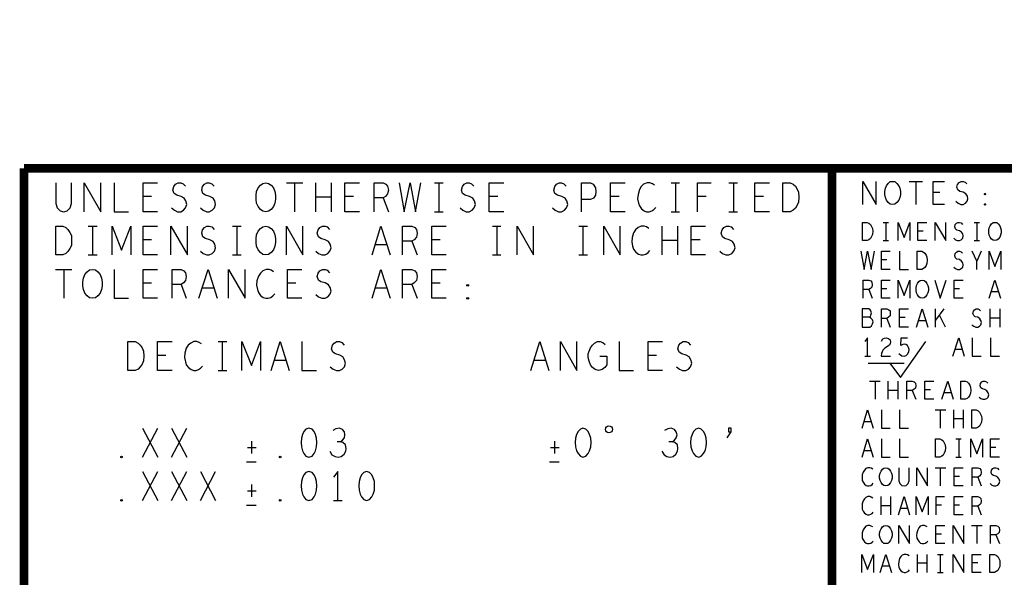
# Model space of a CAD drawing. Extents: x -3.2 to 30.8, y -10.2 to 11.8.
# Tile 10 of 33: x 11.1 to 14.5, y -8.1 to -6.2. Entities that reach past the tile are written whole.
import ezdxf

# ---------------------------------------------------------------- set-up
doc = ezdxf.new("R2010")
doc.units = 0
doc.layers.add('parallella-I_revD_fab_dwg_art', color=2, linetype='CONTINUOUS')

msp = doc.modelspace()

# ---------------------------------------------------------------- linework, layer by layer
at = {"layer": 'parallella-I_revD_fab_dwg_art'}
for p, q in [((12.012, -6.718), (12.069, -6.718)), ((12.04, -6.718), (12.04, -6.818)), ((12.114, -6.818), (12.114, -6.718)), ((12.167, -6.718), (12.167, -6.818)), ((12.526, -6.718), (12.556, -6.718)), ((12.54, -6.718), (12.54, -6.818)), ((13.345, -6.718), (13.375, -6.718)), ((13.361, -6.718), (13.361, -6.818)), ((13.545, -6.718), (13.575, -6.718)), ((13.561, -6.718), (13.561, -6.818)), ((14.17, -6.713), (14.216, -6.713)), ((14.193, -6.713), (14.193, -6.793)), ((14.277, -6.752), (14.253, -6.752)), ((11.545, -6.766), (11.516, -6.766)), ((12.167, -6.768), (12.114, -6.768)), ((12.245, -6.766), (12.215, -6.766)), ((12.347, -6.77), (12.366, -6.818)), ((12.745, -6.766), (12.715, -6.766)), ((13.165, -6.766), (13.135, -6.766)), ((13.467, -6.766), (13.437, -6.766)), ((13.665, -6.766), (13.635, -6.766)), ((12.526, -6.818), (12.556, -6.818)), ((13.345, -6.818), (13.375, -6.818)), ((13.545, -6.818), (13.575, -6.818)), ((14.08, -6.855), (14.099, -6.855)), ((14.09, -6.855), (14.09, -6.918)), ((14.395, -6.855), (14.414, -6.855)), ((14.405, -6.855), (14.405, -6.918)), ((11.325, -6.868), (11.356, -6.868)), ((11.34, -6.868), (11.34, -6.968)), ((11.825, -6.868), (11.856, -6.868)), ((11.84, -6.868), (11.84, -6.968)), ((12.726, -6.868), (12.755, -6.868)), ((12.741, -6.868), (12.741, -6.968)), ((13.026, -6.868), (13.056, -6.868)), ((13.04, -6.868), (13.04, -6.968)), ((13.314, -6.968), (13.314, -6.868)), ((13.367, -6.868), (13.367, -6.968)), ((14.219, -6.885), (14.2, -6.885)), ((11.545, -6.916), (11.516, -6.916)), ((12.447, -6.92), (12.465, -6.968)), ((12.545, -6.916), (12.516, -6.916)), ((13.367, -6.918), (13.314, -6.918)), ((13.446, -6.916), (13.415, -6.916)), ((14.08, -6.918), (14.099, -6.918)), ((14.395, -6.918), (14.414, -6.918)), ((12.361, -6.933), (12.321, -6.933)), ((14.42, -6.955), (14.405, -6.99)), ((11.325, -6.968), (11.356, -6.968)), ((11.825, -6.968), (11.856, -6.968)), ((12.726, -6.968), (12.755, -6.968)), ((13.026, -6.968), (13.056, -6.968)), ((14.093, -6.985), (14.074, -6.985)), ((11.212, -7.018), (11.269, -7.018)), ((11.241, -7.018), (11.241, -7.118)), ((11.545, -7.066), (11.516, -7.066)), ((11.647, -7.07), (11.665, -7.118)), ((11.76, -7.083), (11.72, -7.083)), ((12.045, -7.066), (12.016, -7.066)), ((12.361, -7.083), (12.321, -7.083)), ((12.447, -7.07), (12.465, -7.118)), ((12.545, -7.066), (12.516, -7.066)), ((14.03, -7.088), (14.042, -7.118)), ((14.093, -7.085), (14.074, -7.085)), ((14.345, -7.085), (14.326, -7.085)), ((14.48, -7.096), (14.455, -7.096)), ((14.261, -7.218), (14.261, -7.155)), ((14.291, -7.155), (14.261, -7.194)), ((14.451, -7.218), (14.451, -7.155)), ((14.484, -7.155), (14.484, -7.218)), ((14.093, -7.188), (14.105, -7.218)), ((14.156, -7.185), (14.137, -7.185)), ((14.228, -7.196), (14.203, -7.196)), ((14.296, -7.218), (14.275, -7.176)), ((14.484, -7.187), (14.451, -7.187)), ((11.776, -7.268), (11.806, -7.268)), ((11.79, -7.268), (11.79, -7.368)), ((14.354, -7.296), (14.329, -7.296)), ((11.595, -7.316), (11.566, -7.316)), ((12.01, -7.333), (11.97, -7.333)), ((12.91, -7.333), (12.87, -7.333)), ((13.295, -7.316), (13.266, -7.316)), ((14.017, -7.318), (14.036, -7.318)), ((11.776, -7.368), (11.806, -7.368)), ((14.028, -7.343), (14.153, -7.343)), ((14.033, -7.405), (14.07, -7.405)), ((14.052, -7.405), (14.052, -7.468)), ((14.098, -7.468), (14.098, -7.405)), ((14.131, -7.437), (14.098, -7.437)), ((14.131, -7.405), (14.131, -7.468)), ((14.181, -7.438), (14.193, -7.468)), ((14.244, -7.435), (14.225, -7.435)), ((14.316, -7.446), (14.291, -7.446)), ((14.26, -7.505), (14.297, -7.505)), ((14.278, -7.505), (14.278, -7.568)), ((14.325, -7.568), (14.325, -7.505)), ((14.358, -7.505), (14.358, -7.568)), ((14.358, -7.536), (14.325, -7.536)), ((11.514, -7.668), (11.567, -7.568)), ((11.514, -7.568), (11.567, -7.668)), ((11.614, -7.668), (11.667, -7.568)), ((11.614, -7.568), (11.667, -7.668)), ((14.039, -7.546), (14.014, -7.546)), ((14.332, -7.605), (14.351, -7.605)), ((14.342, -7.605), (14.342, -7.668)), ((11.877, -7.635), (11.907, -7.635)), ((11.891, -7.613), (11.891, -7.656)), ((12.927, -7.635), (12.957, -7.635)), ((12.941, -7.613), (12.941, -7.656)), ((14.471, -7.635), (14.452, -7.635)), ((14.039, -7.646), (14.014, -7.646)), ((14.332, -7.668), (14.351, -7.668)), ((11.874, -7.685), (11.907, -7.685)), ((12.924, -7.685), (12.957, -7.685)), ((14.26, -7.705), (14.297, -7.705)), ((14.278, -7.705), (14.278, -7.768)), ((11.514, -7.818), (11.567, -7.718)), ((11.514, -7.718), (11.567, -7.818)), ((11.614, -7.818), (11.667, -7.718)), ((11.614, -7.718), (11.667, -7.818)), ((11.714, -7.818), (11.767, -7.718)), ((11.714, -7.718), (11.767, -7.818)), ((14.345, -7.735), (14.326, -7.735)), ((14.408, -7.738), (14.42, -7.768)), ((11.891, -7.763), (11.891, -7.806)), ((11.877, -7.785), (11.907, -7.785)), ((14.073, -7.868), (14.073, -7.805)), ((14.106, -7.805), (14.106, -7.868)), ((11.874, -7.835), (11.907, -7.835)), ((12.175, -7.818), (12.205, -7.818)), ((14.106, -7.837), (14.073, -7.837)), ((14.165, -7.846), (14.14, -7.846)), ((14.282, -7.835), (14.264, -7.835)), ((14.345, -7.835), (14.326, -7.835)), ((14.408, -7.838), (14.42, -7.868)), ((14.386, -7.905), (14.423, -7.905)), ((14.405, -7.905), (14.405, -7.968)), ((14.282, -7.935), (14.263, -7.935)), ((14.471, -7.938), (14.483, -7.968)), ((14.199, -8.068), (14.199, -8.005)), ((14.232, -8.005), (14.232, -8.068)), ((14.269, -8.005), (14.288, -8.005)), ((14.278, -8.005), (14.278, -8.068)), ((14.102, -8.046), (14.077, -8.046)), ((14.232, -8.036), (14.199, -8.036)), ((14.408, -8.035), (14.389, -8.035)), ((14.269, -8.068), (14.288, -8.068))]:
    msp.add_line(p, q, dxfattribs=at)
at = {"layer": 'parallella-I_revD_fab_dwg_art', "const_width": 0.03}
for points in [[(30.203, -6.168), (22.303, -6.168), (22.303, -6.668), (11.103, -6.668)], [(11.103, -6.668), (11.103, -9.568)], [(13.903, -6.668), (13.903, -9.568)]]:
    msp.add_lwpolyline(points, dxfattribs=at)
at = {"layer": 'parallella-I_revD_fab_dwg_art'}
for points in [[(11.213, -6.718), (11.213, -6.79), (11.218, -6.805), (11.228, -6.815), (11.241, -6.818), (11.253, -6.815), (11.263, -6.805), (11.268, -6.79), (11.268, -6.718)], [(11.312, -6.818), (11.312, -6.718), (11.369, -6.818), (11.369, -6.718)], [(11.415, -6.718), (11.415, -6.818), (11.465, -6.818)], [(11.566, -6.818), (11.516, -6.818), (11.516, -6.718), (11.566, -6.718)], [(11.614, -6.805), (11.624, -6.813), (11.635, -6.818), (11.646, -6.818), (11.656, -6.813), (11.663, -6.805), (11.667, -6.793), (11.664, -6.781), (11.658, -6.771), (11.647, -6.765), (11.632, -6.761), (11.623, -6.755), (11.619, -6.743), (11.622, -6.731), (11.628, -6.723), (11.637, -6.718), (11.646, -6.718), (11.654, -6.721), (11.662, -6.73)], [(11.714, -6.805), (11.724, -6.813), (11.736, -6.818), (11.745, -6.818), (11.755, -6.813), (11.763, -6.805), (11.767, -6.793), (11.764, -6.781), (11.758, -6.771), (11.747, -6.765), (11.732, -6.761), (11.723, -6.755), (11.719, -6.743), (11.722, -6.731), (11.728, -6.723), (11.737, -6.718), (11.745, -6.718), (11.754, -6.721), (11.762, -6.73)], [(12.266, -6.818), (12.215, -6.818), (12.215, -6.718), (12.266, -6.718)], [(12.316, -6.818), (12.316, -6.718), (12.347, -6.718), (12.357, -6.723), (12.363, -6.73), (12.366, -6.743), (12.363, -6.756), (12.356, -6.765), (12.347, -6.77), (12.316, -6.77)], [(12.403, -6.718), (12.42, -6.818), (12.441, -6.718), (12.46, -6.818), (12.478, -6.718)], [(12.614, -6.805), (12.624, -6.813), (12.635, -6.818), (12.646, -6.818), (12.656, -6.813), (12.663, -6.805), (12.667, -6.793), (12.664, -6.781), (12.658, -6.771), (12.647, -6.765), (12.632, -6.761), (12.623, -6.755), (12.619, -6.743), (12.622, -6.731), (12.628, -6.723), (12.637, -6.718), (12.646, -6.718), (12.654, -6.721), (12.662, -6.73)], [(12.766, -6.818), (12.715, -6.818), (12.715, -6.718), (12.766, -6.718)], [(12.934, -6.805), (12.944, -6.813), (12.955, -6.818), (12.965, -6.818), (12.976, -6.813), (12.983, -6.805), (12.987, -6.793), (12.984, -6.781), (12.978, -6.771), (12.967, -6.765), (12.952, -6.761), (12.943, -6.755), (12.939, -6.743), (12.942, -6.731), (12.948, -6.723), (12.957, -6.718), (12.965, -6.718), (12.974, -6.721), (12.982, -6.73)], [(13.035, -6.818), (13.035, -6.718), (13.066, -6.718), (13.075, -6.723), (13.083, -6.735), (13.085, -6.748), (13.083, -6.761), (13.077, -6.771), (13.066, -6.776), (13.035, -6.776)], [(13.186, -6.818), (13.135, -6.818), (13.135, -6.718), (13.186, -6.718)], [(13.288, -6.726), (13.281, -6.721), (13.272, -6.718), (13.262, -6.718), (13.25, -6.723), (13.242, -6.731), (13.236, -6.741), (13.231, -6.758), (13.229, -6.773), (13.232, -6.788), (13.236, -6.798), (13.243, -6.808), (13.252, -6.815), (13.26, -6.818), (13.269, -6.818), (13.278, -6.815), (13.285, -6.81), (13.292, -6.803)], [(13.437, -6.818), (13.437, -6.718), (13.484, -6.718)], [(13.686, -6.818), (13.635, -6.818), (13.635, -6.718), (13.686, -6.718)], [(14.01, -6.793), (14.01, -6.713), (14.056, -6.793), (14.056, -6.713)], [(14.293, -6.793), (14.253, -6.793), (14.253, -6.713), (14.293, -6.713)], [(14.332, -6.782), (14.34, -6.789), (14.349, -6.793), (14.357, -6.793), (14.365, -6.789), (14.371, -6.782), (14.374, -6.773), (14.372, -6.764), (14.367, -6.756), (14.358, -6.75), (14.346, -6.748), (14.339, -6.742), (14.336, -6.733), (14.338, -6.724), (14.343, -6.717), (14.35, -6.713), (14.357, -6.713), (14.364, -6.716), (14.37, -6.722)], [(14.132, -6.918), (14.132, -6.855), (14.153, -6.907), (14.173, -6.855), (14.173, -6.918)], [(14.231, -6.918), (14.2, -6.918), (14.2, -6.855), (14.231, -6.855)], [(14.26, -6.918), (14.26, -6.855), (14.297, -6.918), (14.297, -6.855)], [(14.325, -6.91), (14.331, -6.915), (14.338, -6.918), (14.345, -6.918), (14.351, -6.915), (14.356, -6.91), (14.358, -6.902), (14.356, -6.895), (14.352, -6.889), (14.345, -6.884), (14.336, -6.882), (14.331, -6.878), (14.328, -6.871), (14.33, -6.863), (14.334, -6.858), (14.339, -6.855), (14.345, -6.855), (14.35, -6.857), (14.355, -6.862)], [(11.408, -6.968), (11.408, -6.868), (11.441, -6.951), (11.473, -6.868), (11.473, -6.968)], [(11.566, -6.968), (11.516, -6.968), (11.516, -6.868), (11.566, -6.868)], [(11.612, -6.968), (11.612, -6.868), (11.669, -6.968), (11.669, -6.868)], [(11.714, -6.955), (11.724, -6.963), (11.736, -6.968), (11.745, -6.968), (11.755, -6.963), (11.763, -6.955), (11.767, -6.943), (11.764, -6.931), (11.758, -6.921), (11.747, -6.915), (11.732, -6.911), (11.723, -6.905), (11.719, -6.893), (11.722, -6.881), (11.728, -6.873), (11.737, -6.868), (11.745, -6.868), (11.754, -6.871), (11.762, -6.88)], [(12.012, -6.968), (12.012, -6.868), (12.069, -6.968), (12.069, -6.868)], [(12.114, -6.955), (12.124, -6.963), (12.135, -6.968), (12.146, -6.968), (12.156, -6.963), (12.163, -6.955), (12.167, -6.943), (12.164, -6.931), (12.158, -6.921), (12.147, -6.915), (12.132, -6.911), (12.123, -6.905), (12.119, -6.893), (12.122, -6.881), (12.128, -6.873), (12.137, -6.868), (12.146, -6.868), (12.154, -6.871), (12.162, -6.88)], [(12.309, -6.968), (12.34, -6.868), (12.372, -6.968)], [(12.415, -6.968), (12.415, -6.868), (12.447, -6.868), (12.457, -6.873), (12.463, -6.88), (12.465, -6.893), (12.463, -6.906), (12.455, -6.915), (12.447, -6.92), (12.415, -6.92)], [(12.566, -6.968), (12.516, -6.968), (12.516, -6.868), (12.566, -6.868)], [(12.812, -6.968), (12.812, -6.868), (12.869, -6.968), (12.869, -6.868)], [(13.112, -6.968), (13.112, -6.868), (13.169, -6.968), (13.169, -6.868)], [(13.268, -6.876), (13.26, -6.871), (13.252, -6.868), (13.242, -6.868), (13.231, -6.873), (13.222, -6.881), (13.215, -6.891), (13.21, -6.908), (13.209, -6.923), (13.212, -6.938), (13.215, -6.948), (13.223, -6.958), (13.232, -6.965), (13.241, -6.968), (13.249, -6.968), (13.258, -6.965), (13.266, -6.96), (13.272, -6.953)], [(13.465, -6.968), (13.415, -6.968), (13.415, -6.868), (13.465, -6.868)], [(13.514, -6.955), (13.524, -6.963), (13.535, -6.968), (13.545, -6.968), (13.556, -6.963), (13.563, -6.955), (13.567, -6.943), (13.564, -6.931), (13.558, -6.921), (13.547, -6.915), (13.532, -6.911), (13.523, -6.905), (13.519, -6.893), (13.522, -6.881), (13.528, -6.873), (13.537, -6.868), (13.545, -6.868), (13.554, -6.871), (13.562, -6.88)], [(14.003, -6.955), (14.014, -7.018), (14.026, -6.955), (14.039, -7.018), (14.05, -6.955)], [(14.105, -7.018), (14.074, -7.018), (14.074, -6.955), (14.105, -6.955)], [(14.137, -6.955), (14.137, -7.018), (14.168, -7.018)], [(14.325, -7.01), (14.331, -7.015), (14.338, -7.018), (14.345, -7.018), (14.351, -7.015), (14.356, -7.01), (14.358, -7.002), (14.356, -6.995), (14.352, -6.989), (14.345, -6.984), (14.336, -6.982), (14.331, -6.978), (14.328, -6.971), (14.33, -6.963), (14.334, -6.958), (14.339, -6.955), (14.345, -6.955), (14.35, -6.957), (14.355, -6.962)], [(14.405, -7.018), (14.405, -6.99), (14.389, -6.955)], [(14.447, -7.018), (14.447, -6.955), (14.467, -7.008), (14.488, -6.955), (14.488, -7.018)], [(11.415, -7.018), (11.415, -7.118), (11.465, -7.118)], [(11.566, -7.118), (11.516, -7.118), (11.516, -7.018), (11.566, -7.018)], [(11.616, -7.118), (11.616, -7.018), (11.647, -7.018), (11.657, -7.023), (11.663, -7.03), (11.665, -7.043), (11.663, -7.056), (11.656, -7.065), (11.647, -7.07), (11.616, -7.07)], [(11.709, -7.118), (11.741, -7.018), (11.772, -7.118)], [(11.812, -7.118), (11.812, -7.018), (11.869, -7.118), (11.869, -7.018)], [(11.968, -7.026), (11.96, -7.021), (11.952, -7.018), (11.942, -7.018), (11.931, -7.023), (11.922, -7.031), (11.915, -7.041), (11.91, -7.058), (11.909, -7.073), (11.912, -7.088), (11.915, -7.098), (11.923, -7.108), (11.932, -7.115), (11.941, -7.118), (11.949, -7.118), (11.958, -7.115), (11.965, -7.11), (11.972, -7.103)], [(12.066, -7.118), (12.016, -7.118), (12.016, -7.018), (12.066, -7.018)], [(12.114, -7.105), (12.124, -7.113), (12.135, -7.118), (12.146, -7.118), (12.156, -7.113), (12.163, -7.105), (12.167, -7.093), (12.164, -7.081), (12.158, -7.071), (12.147, -7.065), (12.132, -7.061), (12.123, -7.055), (12.119, -7.043), (12.122, -7.031), (12.128, -7.023), (12.137, -7.018), (12.146, -7.018), (12.154, -7.021), (12.162, -7.03)], [(12.309, -7.118), (12.34, -7.018), (12.372, -7.118)], [(12.415, -7.118), (12.415, -7.018), (12.447, -7.018), (12.457, -7.023), (12.463, -7.03), (12.465, -7.043), (12.463, -7.056), (12.455, -7.065), (12.447, -7.07), (12.415, -7.07)], [(12.566, -7.118), (12.516, -7.118), (12.516, -7.018), (12.566, -7.018)], [(14.011, -7.118), (14.011, -7.055), (14.03, -7.055), (14.037, -7.058), (14.041, -7.062), (14.042, -7.071), (14.041, -7.079), (14.036, -7.084), (14.03, -7.088), (14.011, -7.088)], [(14.105, -7.118), (14.074, -7.118), (14.074, -7.055), (14.105, -7.055)], [(14.132, -7.118), (14.132, -7.055), (14.153, -7.108), (14.173, -7.055), (14.173, -7.118)], [(14.259, -7.055), (14.278, -7.118), (14.298, -7.055)], [(14.357, -7.118), (14.326, -7.118), (14.326, -7.055), (14.357, -7.055)], [(14.448, -7.118), (14.467, -7.055), (14.487, -7.118)], [(14.033, -7.184), (14.036, -7.181), (14.038, -7.176), (14.04, -7.169), (14.038, -7.162), (14.035, -7.158), (14.03, -7.155), (14.008, -7.155), (14.008, -7.218), (14.034, -7.218), (14.04, -7.214), (14.043, -7.207), (14.045, -7.2), (14.043, -7.193), (14.038, -7.187), (14.033, -7.184), (14.008, -7.184)], [(14.074, -7.218), (14.074, -7.155), (14.093, -7.155), (14.1, -7.158), (14.104, -7.162), (14.105, -7.171), (14.104, -7.179), (14.099, -7.184), (14.093, -7.188), (14.074, -7.188)], [(14.168, -7.218), (14.137, -7.218), (14.137, -7.155), (14.168, -7.155)], [(14.196, -7.218), (14.215, -7.155), (14.235, -7.218)], [(14.388, -7.21), (14.394, -7.215), (14.401, -7.218), (14.408, -7.218), (14.414, -7.215), (14.419, -7.21), (14.421, -7.202), (14.419, -7.195), (14.415, -7.189), (14.408, -7.184), (14.399, -7.182), (14.394, -7.178), (14.391, -7.171), (14.393, -7.163), (14.397, -7.158), (14.402, -7.155), (14.408, -7.155), (14.413, -7.157), (14.418, -7.162)], [(14.026, -7.318), (14.026, -7.255), (14.017, -7.268)], [(14.075, -7.266), (14.079, -7.259), (14.085, -7.256), (14.091, -7.255), (14.099, -7.257), (14.104, -7.262), (14.106, -7.269), (14.105, -7.275), (14.102, -7.28), (14.086, -7.291), (14.079, -7.298), (14.075, -7.309), (14.073, -7.318), (14.106, -7.318)], [(14.135, -7.309), (14.14, -7.314), (14.145, -7.317), (14.153, -7.318), (14.16, -7.316), (14.165, -7.312), (14.169, -7.304), (14.17, -7.296), (14.168, -7.288), (14.164, -7.282), (14.159, -7.278), (14.153, -7.277), (14.148, -7.278), (14.141, -7.282), (14.143, -7.255), (14.164, -7.255)], [(14.322, -7.318), (14.342, -7.255), (14.361, -7.318)], [(14.389, -7.255), (14.389, -7.318), (14.42, -7.318)], [(14.452, -7.255), (14.452, -7.318), (14.483, -7.318)], [(11.616, -7.368), (11.566, -7.368), (11.566, -7.268), (11.616, -7.268)], [(11.718, -7.276), (11.71, -7.271), (11.702, -7.268), (11.692, -7.268), (11.681, -7.273), (11.672, -7.281), (11.665, -7.291), (11.66, -7.308), (11.659, -7.323), (11.662, -7.338), (11.665, -7.348), (11.673, -7.358), (11.682, -7.365), (11.691, -7.368), (11.699, -7.368), (11.708, -7.365), (11.715, -7.36), (11.722, -7.353)], [(11.858, -7.368), (11.858, -7.268), (11.891, -7.351), (11.923, -7.268), (11.923, -7.368)], [(11.959, -7.368), (11.991, -7.268), (12.022, -7.368)], [(12.066, -7.268), (12.066, -7.368), (12.116, -7.368)], [(12.164, -7.355), (12.174, -7.363), (12.186, -7.368), (12.196, -7.368), (12.205, -7.363), (12.213, -7.355), (12.217, -7.343), (12.214, -7.331), (12.208, -7.321), (12.197, -7.315), (12.182, -7.311), (12.173, -7.305), (12.169, -7.293), (12.172, -7.281), (12.178, -7.273), (12.187, -7.268), (12.196, -7.268), (12.204, -7.271), (12.212, -7.28)], [(12.859, -7.368), (12.891, -7.268), (12.922, -7.368)], [(12.962, -7.368), (12.962, -7.268), (13.019, -7.368), (13.019, -7.268)], [(13.098, -7.318), (13.123, -7.318), (13.123, -7.348), (13.116, -7.358), (13.107, -7.365), (13.094, -7.368), (13.082, -7.365), (13.073, -7.358), (13.066, -7.348), (13.061, -7.336), (13.058, -7.323), (13.058, -7.311), (13.061, -7.301), (13.066, -7.29), (13.073, -7.28), (13.08, -7.273), (13.09, -7.268), (13.099, -7.268), (13.109, -7.271), (13.117, -7.278)], [(13.165, -7.268), (13.165, -7.368), (13.215, -7.368)], [(13.316, -7.368), (13.266, -7.368), (13.266, -7.268), (13.316, -7.268)], [(13.364, -7.355), (13.374, -7.363), (13.385, -7.368), (13.396, -7.368), (13.406, -7.363), (13.413, -7.355), (13.417, -7.343), (13.414, -7.331), (13.408, -7.321), (13.397, -7.315), (13.382, -7.311), (13.373, -7.305), (13.369, -7.293), (13.372, -7.281), (13.378, -7.273), (13.387, -7.268), (13.396, -7.268), (13.404, -7.271), (13.412, -7.28)], [(14.103, -7.343), (14.14, -7.393), (14.228, -7.268)], [(14.162, -7.468), (14.162, -7.405), (14.181, -7.405), (14.188, -7.408), (14.192, -7.412), (14.193, -7.421), (14.192, -7.429), (14.187, -7.434), (14.181, -7.438), (14.162, -7.438)], [(14.256, -7.468), (14.225, -7.468), (14.225, -7.405), (14.256, -7.405)], [(14.284, -7.468), (14.304, -7.405), (14.323, -7.468)], [(14.413, -7.46), (14.419, -7.465), (14.426, -7.468), (14.433, -7.468), (14.439, -7.465), (14.444, -7.46), (14.446, -7.452), (14.444, -7.445), (14.44, -7.439), (14.433, -7.434), (14.424, -7.432), (14.419, -7.428), (14.416, -7.421), (14.418, -7.413), (14.422, -7.408), (14.427, -7.405), (14.433, -7.405), (14.438, -7.407), (14.443, -7.412)], [(14.007, -7.568), (14.026, -7.505), (14.046, -7.568)], [(14.074, -7.505), (14.074, -7.568), (14.105, -7.568)], [(14.137, -7.505), (14.137, -7.568), (14.168, -7.568)], [(12.199, -7.615), (12.207, -7.61), (12.213, -7.601), (12.215, -7.591), (12.213, -7.581), (12.207, -7.573), (12.196, -7.568), (12.184, -7.57), (12.173, -7.576)], [(13.349, -7.615), (13.357, -7.61), (13.363, -7.601), (13.366, -7.591), (13.363, -7.581), (13.357, -7.573), (13.345, -7.568), (13.334, -7.57), (13.323, -7.576)], [(13.54, -7.601), (13.553, -7.581), (13.553, -7.568), (13.544, -7.568), (13.544, -7.581), (13.553, -7.581)], [(14.007, -7.668), (14.026, -7.605), (14.046, -7.668)], [(14.074, -7.605), (14.074, -7.668), (14.105, -7.668)], [(14.137, -7.605), (14.137, -7.668), (14.168, -7.668)], [(14.384, -7.668), (14.384, -7.605), (14.405, -7.657), (14.425, -7.605), (14.425, -7.668)], [(14.483, -7.668), (14.452, -7.668), (14.452, -7.605), (14.483, -7.605)], [(12.163, -7.648), (12.17, -7.66), (12.181, -7.666), (12.192, -7.668), (12.202, -7.666), (12.212, -7.658), (12.218, -7.648), (12.219, -7.638), (12.217, -7.626), (12.208, -7.618), (12.199, -7.615), (12.188, -7.615)], [(13.313, -7.648), (13.321, -7.66), (13.33, -7.666), (13.342, -7.668), (13.352, -7.666), (13.362, -7.658), (13.368, -7.648), (13.369, -7.638), (13.367, -7.626), (13.358, -7.618), (13.349, -7.615), (13.338, -7.615)], [(14.044, -7.71), (14.039, -7.707), (14.034, -7.705), (14.027, -7.705), (14.02, -7.708), (14.015, -7.713), (14.011, -7.72), (14.008, -7.73), (14.007, -7.74), (14.008, -7.749), (14.011, -7.755), (14.016, -7.762), (14.021, -7.766), (14.026, -7.768), (14.032, -7.768), (14.037, -7.766), (14.042, -7.763), (14.046, -7.759)], [(14.135, -7.705), (14.135, -7.75), (14.138, -7.76), (14.145, -7.766), (14.153, -7.768), (14.16, -7.766), (14.167, -7.76), (14.17, -7.75), (14.17, -7.705)], [(14.197, -7.768), (14.197, -7.705), (14.234, -7.768), (14.234, -7.705)], [(14.357, -7.768), (14.326, -7.768), (14.326, -7.705), (14.357, -7.705)], [(14.389, -7.768), (14.389, -7.705), (14.408, -7.705), (14.415, -7.708), (14.419, -7.712), (14.42, -7.721), (14.419, -7.729), (14.414, -7.734), (14.408, -7.738), (14.389, -7.738)], [(14.451, -7.76), (14.457, -7.765), (14.464, -7.768), (14.471, -7.768), (14.477, -7.765), (14.482, -7.76), (14.484, -7.752), (14.482, -7.745), (14.478, -7.739), (14.471, -7.734), (14.462, -7.732), (14.457, -7.728), (14.454, -7.721), (14.456, -7.713), (14.46, -7.708), (14.465, -7.705), (14.471, -7.705), (14.476, -7.707), (14.481, -7.712)], [(12.191, -7.818), (12.191, -7.718), (12.175, -7.738)], [(14.044, -7.81), (14.039, -7.807), (14.034, -7.805), (14.027, -7.805), (14.02, -7.808), (14.015, -7.813), (14.011, -7.82), (14.008, -7.83), (14.007, -7.84), (14.008, -7.849), (14.011, -7.855), (14.016, -7.862), (14.021, -7.866), (14.026, -7.868), (14.032, -7.868), (14.037, -7.866), (14.042, -7.863), (14.046, -7.859)], [(14.133, -7.868), (14.153, -7.805), (14.172, -7.868)], [(14.195, -7.868), (14.195, -7.805), (14.215, -7.858), (14.236, -7.805), (14.236, -7.868)], [(14.264, -7.868), (14.264, -7.805), (14.293, -7.805)], [(14.357, -7.868), (14.326, -7.868), (14.326, -7.805), (14.357, -7.805)], [(14.389, -7.868), (14.389, -7.805), (14.408, -7.805), (14.415, -7.808), (14.419, -7.812), (14.42, -7.821), (14.419, -7.829), (14.414, -7.834), (14.408, -7.838), (14.389, -7.838)], [(14.044, -7.91), (14.039, -7.907), (14.034, -7.905), (14.027, -7.905), (14.02, -7.908), (14.015, -7.913), (14.011, -7.92), (14.008, -7.93), (14.007, -7.94), (14.008, -7.949), (14.011, -7.955), (14.016, -7.962), (14.021, -7.966), (14.026, -7.968), (14.032, -7.968), (14.037, -7.966), (14.042, -7.963), (14.046, -7.959)], [(14.134, -7.968), (14.134, -7.905), (14.171, -7.968), (14.171, -7.905)], [(14.233, -7.91), (14.228, -7.907), (14.223, -7.905), (14.216, -7.905), (14.209, -7.908), (14.204, -7.913), (14.2, -7.92), (14.197, -7.93), (14.196, -7.94), (14.197, -7.949), (14.2, -7.955), (14.205, -7.962), (14.21, -7.966), (14.215, -7.968), (14.221, -7.968), (14.226, -7.966), (14.231, -7.963), (14.235, -7.959)], [(14.294, -7.968), (14.263, -7.968), (14.263, -7.905), (14.294, -7.905)], [(14.323, -7.968), (14.323, -7.905), (14.36, -7.968), (14.36, -7.905)], [(14.452, -7.968), (14.452, -7.905), (14.471, -7.905), (14.478, -7.908), (14.482, -7.912), (14.483, -7.921), (14.482, -7.929), (14.477, -7.934), (14.471, -7.938), (14.452, -7.938)], [(14.006, -8.068), (14.006, -8.005), (14.026, -8.057), (14.047, -8.005), (14.047, -8.068)], [(14.07, -8.068), (14.09, -8.005), (14.109, -8.068)], [(14.17, -8.01), (14.165, -8.007), (14.16, -8.005), (14.153, -8.005), (14.146, -8.008), (14.141, -8.013), (14.137, -8.02), (14.134, -8.03), (14.133, -8.04), (14.134, -8.049), (14.137, -8.055), (14.142, -8.062), (14.147, -8.066), (14.153, -8.068), (14.158, -8.068), (14.163, -8.066), (14.168, -8.063), (14.172, -8.059)], [(14.323, -8.068), (14.323, -8.005), (14.36, -8.068), (14.36, -8.005)], [(14.42, -8.068), (14.389, -8.068), (14.389, -8.005), (14.42, -8.005)]]:
    msp.add_lwpolyline(points, dxfattribs=at)
for points in [[(11.941, -6.818), (11.931, -6.816), (11.922, -6.81), (11.914, -6.8), (11.909, -6.788), (11.907, -6.775), (11.907, -6.761), (11.909, -6.748), (11.914, -6.736), (11.922, -6.726), (11.931, -6.72), (11.941, -6.718), (11.95, -6.72), (11.959, -6.726), (11.967, -6.736), (11.972, -6.748), (11.974, -6.761), (11.974, -6.775), (11.972, -6.788), (11.967, -6.8), (11.959, -6.81), (11.95, -6.816)], [(13.733, -6.818), (13.733, -6.718), (13.758, -6.718), (13.768, -6.723), (13.776, -6.73), (13.782, -6.74), (13.787, -6.751), (13.788, -6.768), (13.787, -6.785), (13.782, -6.796), (13.776, -6.806), (13.768, -6.813), (13.758, -6.818)], [(14.113, -6.793), (14.105, -6.792), (14.098, -6.786), (14.092, -6.778), (14.088, -6.769), (14.086, -6.758), (14.086, -6.748), (14.088, -6.737), (14.092, -6.728), (14.098, -6.72), (14.105, -6.714), (14.113, -6.713), (14.121, -6.714), (14.128, -6.72), (14.134, -6.728), (14.138, -6.737), (14.14, -6.748), (14.14, -6.758), (14.138, -6.769), (14.134, -6.778), (14.128, -6.786), (14.121, -6.792)], [(14.433, -6.76), (14.431, -6.758), (14.431, -6.756), (14.433, -6.754), (14.435, -6.756), (14.435, -6.758)], [(14.433, -6.796), (14.431, -6.794), (14.431, -6.792), (14.433, -6.79), (14.435, -6.792), (14.435, -6.794)], [(14.009, -6.918), (14.009, -6.855), (14.025, -6.855), (14.031, -6.858), (14.036, -6.862), (14.04, -6.869), (14.043, -6.876), (14.044, -6.886), (14.043, -6.897), (14.04, -6.904), (14.036, -6.911), (14.031, -6.915), (14.025, -6.918)], [(14.467, -6.918), (14.461, -6.917), (14.456, -6.913), (14.451, -6.906), (14.448, -6.899), (14.446, -6.891), (14.446, -6.882), (14.448, -6.874), (14.451, -6.867), (14.456, -6.86), (14.461, -6.856), (14.467, -6.855), (14.474, -6.856), (14.479, -6.86), (14.484, -6.867), (14.487, -6.874), (14.489, -6.882), (14.489, -6.891), (14.487, -6.899), (14.484, -6.906), (14.479, -6.913), (14.474, -6.917)], [(11.213, -6.968), (11.213, -6.868), (11.238, -6.868), (11.248, -6.873), (11.255, -6.88), (11.262, -6.89), (11.267, -6.901), (11.268, -6.918), (11.267, -6.935), (11.262, -6.946), (11.255, -6.956), (11.248, -6.963), (11.238, -6.968)], [(11.941, -6.968), (11.931, -6.966), (11.922, -6.96), (11.914, -6.95), (11.909, -6.938), (11.907, -6.925), (11.907, -6.911), (11.909, -6.898), (11.914, -6.886), (11.922, -6.876), (11.931, -6.87), (11.941, -6.868), (11.95, -6.87), (11.959, -6.876), (11.967, -6.886), (11.972, -6.898), (11.974, -6.911), (11.974, -6.925), (11.972, -6.938), (11.967, -6.95), (11.959, -6.96), (11.95, -6.966)], [(14.198, -7.018), (14.198, -6.955), (14.214, -6.955), (14.22, -6.958), (14.225, -6.962), (14.229, -6.969), (14.232, -6.976), (14.233, -6.986), (14.232, -6.997), (14.229, -7.004), (14.225, -7.011), (14.22, -7.015), (14.214, -7.018)], [(11.34, -7.118), (11.33, -7.116), (11.322, -7.11), (11.314, -7.1), (11.309, -7.088), (11.307, -7.075), (11.307, -7.061), (11.309, -7.048), (11.314, -7.036), (11.322, -7.026), (11.33, -7.02), (11.34, -7.018), (11.351, -7.02), (11.359, -7.026), (11.367, -7.036), (11.372, -7.048), (11.374, -7.061), (11.374, -7.075), (11.372, -7.088), (11.367, -7.1), (11.359, -7.11), (11.351, -7.116)], [(14.215, -7.118), (14.209, -7.117), (14.204, -7.113), (14.199, -7.106), (14.196, -7.099), (14.194, -7.091), (14.194, -7.082), (14.196, -7.074), (14.199, -7.067), (14.204, -7.06), (14.209, -7.056), (14.215, -7.055), (14.222, -7.056), (14.227, -7.06), (14.232, -7.067), (14.235, -7.074), (14.237, -7.082), (14.237, -7.091), (14.235, -7.099), (14.232, -7.106), (14.227, -7.113), (14.222, -7.117)], [(12.641, -7.076), (12.638, -7.075), (12.638, -7.071), (12.641, -7.07), (12.643, -7.071), (12.643, -7.075)], [(12.641, -7.121), (12.638, -7.12), (12.638, -7.116), (12.641, -7.115), (12.643, -7.116), (12.643, -7.12)], [(11.463, -7.368), (11.463, -7.268), (11.488, -7.268), (11.498, -7.273), (11.505, -7.28), (11.512, -7.29), (11.517, -7.301), (11.518, -7.318), (11.517, -7.335), (11.512, -7.346), (11.505, -7.356), (11.498, -7.363), (11.488, -7.368)], [(14.349, -7.468), (14.349, -7.405), (14.365, -7.405), (14.371, -7.408), (14.376, -7.412), (14.38, -7.419), (14.383, -7.426), (14.384, -7.437), (14.383, -7.447), (14.38, -7.454), (14.376, -7.461), (14.371, -7.465), (14.365, -7.468)], [(14.387, -7.568), (14.387, -7.505), (14.403, -7.505), (14.409, -7.508), (14.414, -7.512), (14.418, -7.519), (14.421, -7.526), (14.422, -7.536), (14.421, -7.547), (14.418, -7.554), (14.414, -7.561), (14.409, -7.565), (14.403, -7.568)], [(12.09, -7.568), (12.08, -7.571), (12.073, -7.58), (12.068, -7.59), (12.064, -7.603), (12.063, -7.618), (12.064, -7.633), (12.068, -7.646), (12.073, -7.656), (12.08, -7.665), (12.09, -7.668), (12.101, -7.665), (12.108, -7.656), (12.113, -7.646), (12.117, -7.633), (12.118, -7.618), (12.117, -7.603), (12.113, -7.59), (12.108, -7.58), (12.101, -7.571)], [(13.04, -7.568), (13.031, -7.571), (13.023, -7.58), (13.018, -7.59), (13.014, -7.603), (13.013, -7.618), (13.014, -7.633), (13.018, -7.646), (13.023, -7.656), (13.031, -7.665), (13.04, -7.668), (13.05, -7.665), (13.058, -7.656), (13.063, -7.646), (13.067, -7.633), (13.068, -7.618), (13.067, -7.603), (13.063, -7.59), (13.058, -7.58), (13.05, -7.571)], [(13.441, -7.568), (13.431, -7.571), (13.423, -7.58), (13.418, -7.59), (13.414, -7.603), (13.413, -7.618), (13.414, -7.633), (13.418, -7.646), (13.423, -7.656), (13.431, -7.665), (13.441, -7.668), (13.45, -7.665), (13.458, -7.656), (13.463, -7.646), (13.467, -7.633), (13.468, -7.618), (13.467, -7.603), (13.463, -7.59), (13.458, -7.58), (13.45, -7.571)], [(14.261, -7.668), (14.261, -7.605), (14.277, -7.605), (14.283, -7.608), (14.288, -7.612), (14.292, -7.619), (14.295, -7.626), (14.296, -7.636), (14.295, -7.647), (14.292, -7.654), (14.288, -7.661), (14.283, -7.665), (14.277, -7.668)], [(11.441, -7.671), (11.438, -7.67), (11.438, -7.666), (11.441, -7.665), (11.443, -7.666), (11.443, -7.67)], [(11.991, -7.671), (11.988, -7.67), (11.988, -7.666), (11.991, -7.665), (11.993, -7.666), (11.993, -7.67)], [(14.09, -7.768), (14.083, -7.767), (14.078, -7.763), (14.073, -7.756), (14.07, -7.749), (14.068, -7.741), (14.068, -7.732), (14.07, -7.724), (14.073, -7.717), (14.078, -7.71), (14.083, -7.706), (14.09, -7.705), (14.096, -7.706), (14.101, -7.71), (14.106, -7.717), (14.109, -7.724), (14.111, -7.732), (14.111, -7.741), (14.109, -7.749), (14.106, -7.756), (14.101, -7.763), (14.096, -7.767)], [(12.09, -7.718), (12.08, -7.721), (12.073, -7.73), (12.068, -7.74), (12.064, -7.753), (12.063, -7.768), (12.064, -7.783), (12.068, -7.796), (12.073, -7.806), (12.08, -7.815), (12.09, -7.818), (12.101, -7.815), (12.108, -7.806), (12.113, -7.796), (12.117, -7.783), (12.118, -7.768), (12.117, -7.753), (12.113, -7.74), (12.108, -7.73), (12.101, -7.721)], [(12.29, -7.718), (12.281, -7.721), (12.273, -7.73), (12.268, -7.74), (12.264, -7.753), (12.263, -7.768), (12.264, -7.783), (12.268, -7.796), (12.273, -7.806), (12.281, -7.815), (12.29, -7.818), (12.3, -7.815), (12.308, -7.806), (12.313, -7.796), (12.317, -7.783), (12.318, -7.768), (12.317, -7.753), (12.313, -7.74), (12.308, -7.73), (12.3, -7.721)], [(11.441, -7.821), (11.438, -7.82), (11.438, -7.816), (11.441, -7.815), (11.443, -7.816), (11.443, -7.82)], [(11.991, -7.821), (11.988, -7.82), (11.988, -7.816), (11.991, -7.815), (11.993, -7.816), (11.993, -7.82)], [(14.09, -7.968), (14.083, -7.967), (14.078, -7.963), (14.073, -7.956), (14.07, -7.949), (14.068, -7.941), (14.068, -7.932), (14.07, -7.924), (14.073, -7.917), (14.078, -7.91), (14.083, -7.906), (14.09, -7.905), (14.096, -7.906), (14.101, -7.91), (14.106, -7.917), (14.109, -7.924), (14.111, -7.932), (14.111, -7.941), (14.109, -7.949), (14.106, -7.956), (14.101, -7.963), (14.096, -7.967)], [(14.45, -8.068), (14.45, -8.005), (14.466, -8.005), (14.472, -8.008), (14.477, -8.012), (14.481, -8.019), (14.484, -8.026), (14.485, -8.036), (14.484, -8.047), (14.481, -8.054), (14.477, -8.061), (14.472, -8.065), (14.466, -8.068)]]:
    msp.add_lwpolyline(points, close=True, dxfattribs=at)
msp.add_circle((13.13, -7.572), 0.012, dxfattribs=at)

doc.saveas('drawing.dxf')
